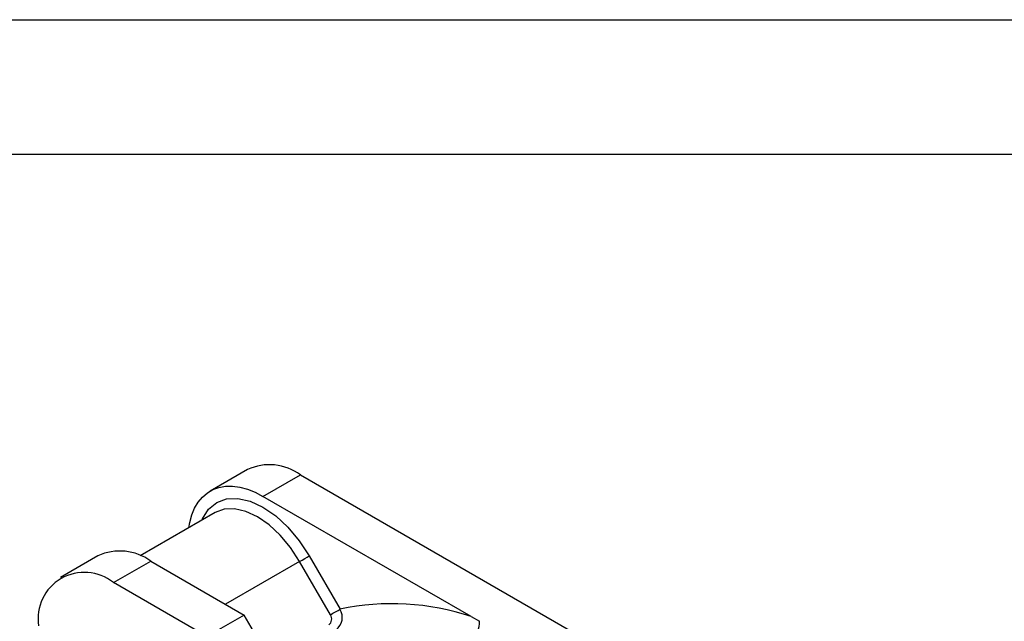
# Model space of a CAD drawing. Header units: millimetres. Extents: x 0 to 224, y 0 to 173.
# Tile 12 of 13: x 140 to 177, y 150 to 173. Entities that reach past the tile are written whole.
import ezdxf

# ---------------------------------------------------------------- set-up
doc = ezdxf.new("R2010")
doc.units = ezdxf.units.MM
doc.header["$LTSCALE"] = 0.8
doc.layers.add('TEXT', color=140, linetype='Continuous', lineweight=25)

msp = doc.modelspace()

# ---------------------------------------------------------------- linework, layer by layer
at = {"color": 7, "linetype": 'Continuous'}
msp.add_line((0.002, 172.722), (223.522, 172.722), dxfattribs=at)
for p, q in [((148.74, 155.704), (147.325, 154.887)), ((149.325, 154.689), (150.739, 155.506)), ((150.739, 155.506), (173.367, 142.443)), ((157.205, 150.14), (149.325, 154.689)), ((147.513, 154.072), (144.683, 152.438)), ((143.083, 152.438), (141.669, 151.622)), ((151.075, 152.434), (152.239, 150.419)), ((143.668, 151.424), (145.083, 152.24)), ((145.083, 152.24), (148.618, 150.199)), ((150.713, 152.225), (147.911, 150.607)), ((151.877, 150.209), (150.713, 152.225)), ((147.204, 149.383), (143.668, 151.424)), ((148.618, 150.199), (147.204, 149.383)), ((148.972, 149.587), (148.618, 150.199)), ((157.205, 150.14), (157.509, 149.961))]:
    msp.add_line(p, q)
at = {"flags": 128}
for points in [[(146.525, 153.502), (146.559, 153.699), (146.635, 153.985), (146.741, 154.243), (146.876, 154.47), (147.037, 154.664), (147.223, 154.822), (147.433, 154.943), (147.663, 155.025), (147.911, 155.068), (148.175, 155.071), (148.451, 155.034), (148.737, 154.957), (149.03, 154.842), (149.325, 154.689)], [(147.025, 153.79), (147.039, 153.837), (147.268, 154.2), (147.575, 154.454), (147.95, 154.594), (148.378, 154.61), (148.842, 154.505), (149.326, 154.281), (149.809, 153.947), (150.272, 153.517), (150.7, 153.007), (151.075, 152.434)], [(150.713, 152.225), (150.37, 152.748), (149.979, 153.215), (149.555, 153.609), (149.113, 153.914), (148.672, 154.118), (148.247, 154.215), (147.856, 154.199), (147.513, 154.072)], [(150.713, 152.225), (150.806, 152.278), (150.907, 152.337), (151.002, 152.391), (151.075, 152.434)], [(151.877, 150.209), (151.969, 150.263), (152.071, 150.321), (152.165, 150.376), (152.239, 150.419)]]:
    msp.add_lwpolyline(points, dxfattribs=at)
for centre, radius, start, end in [((149.57, 153.895), 1.99, 54.0172, 114.6724), ((143.913, 150.63), 1.99, 54.0172, 114.6724), ((142.57, 150.061), 1.751, 51.1308, 188.88), ((154.214, 141.215), 9.413, 71.4703, 102.1132), ((151.645, 150.048), 0.282, 307.3685, 35.001), ((151.739, 150.11), 0.587, 306.5258, 31.6709), ((156.788, 149.908), 0.724, 304.1325, 4.23)]:
    msp.add_arc(centre, radius, start, end)
at = {"layer": 'TEXT'}
msp.add_line((5.08, 167.64), (218.44, 167.64), dxfattribs=at)

doc.saveas('drawing.dxf')
